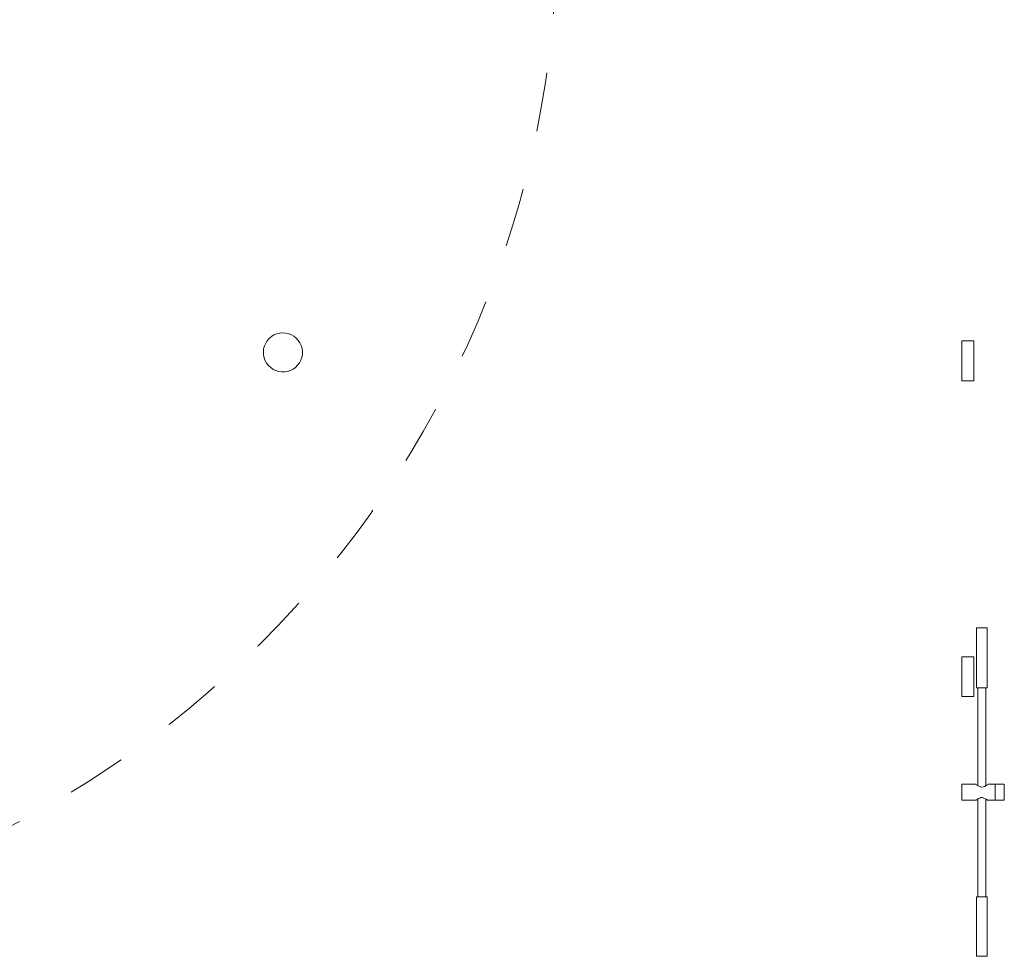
# Model space of a CAD drawing. Header units: inches. Extents: x 14 to 197, y -240 to -16.
# Tile 6 of 17: x 85 to 125, y -240 to -202. Entities that reach past the tile are written whole.
import ezdxf

# ---------------------------------------------------------------- set-up
doc = ezdxf.new("R2010")
doc.units = ezdxf.units.IN
doc.header["$MEASUREMENT"] = 0
doc.linetypes.add('AI-Linetype-2', pattern=[4.871514, 2.435757, -2.435757])
doc.layers.add('Capa 1', color=7, linetype='Continuous')

msp = doc.modelspace()

# ---------------------------------------------------------------- linework, layer by layer
at = {"layer": 'Capa 1', "color": 7, "lineweight": 5}
for points in [[(95.315, -216.149), (95.22, -216.075), (95.127, -215.99), (95.05, -215.895), (94.994, -215.791), (94.947, -215.678), (94.928, -215.556), (94.919, -215.432), (94.928, -215.311), (94.966, -215.188), (95.013, -215.075), (95.079, -214.971), (95.154, -214.886), (95.248, -214.802), (95.353, -214.736), (95.465, -214.688), (95.588, -214.66), (95.71, -214.651), (95.833, -214.66), (95.956, -214.688), (96.069, -214.725), (96.172, -214.791), (96.267, -214.867), (96.351, -214.962), (96.418, -215.056), (96.474, -215.17), (96.503, -215.292), (96.521, -215.414), (96.521, -215.537), (96.493, -215.659), (96.456, -215.772), (96.399, -215.876), (96.323, -215.98), (96.239, -216.065), (96.135, -216.14), (96.031, -216.197), (95.909, -216.234), (95.795, -216.253), (95.673, -216.253), (95.55, -216.234), (95.427, -216.197), (95.315, -216.149)], [(123.557, -215.091), (123.557, -215.033), (123.557, -214.995), (123.557, -214.985), (123.557, -214.976)], [(124.046, -214.976), (123.557, -214.976)], [(123.557, -216.614), (123.557, -216.614), (123.557, -216.596), (123.557, -216.567), (123.557, -216.519), (123.557, -216.451), (123.557, -216.376), (123.557, -216.279), (123.557, -216.173), (123.557, -216.059), (123.557, -215.944), (123.557, -215.818), (123.557, -215.694), (123.557, -215.57), (123.557, -215.454), (123.557, -215.339), (123.557, -215.244), (123.557, -215.158), (123.557, -215.091)], [(124.046, -215.091), (124.046, -215.033), (124.046, -214.995), (124.046, -214.985), (124.046, -214.976)], [(124.046, -216.614), (124.046, -216.614), (124.046, -216.596), (124.046, -216.567), (124.046, -216.519), (124.046, -216.451), (124.046, -216.376), (124.046, -216.279), (124.046, -216.173), (124.046, -216.059), (124.046, -215.944), (124.046, -215.818), (124.046, -215.694), (124.046, -215.57), (124.046, -215.454), (124.046, -215.339), (124.046, -215.244), (124.046, -215.158), (124.046, -215.091)], [(123.557, -216.614), (123.557, -216.614)], [(123.557, -216.614), (124.046, -216.614)], [(123.557, -216.614), (124.046, -216.614)], [(124.046, -216.614), (124.046, -216.614)], [(124.448, -226.748), (124.381, -226.748), (124.315, -226.748), (124.257, -226.748), (124.209, -226.748), (124.171, -226.748), (124.152, -226.748)], [(124.152, -226.748), (124.152, -229.201)], [(124.592, -226.748), (124.592, -226.748), (124.573, -226.748), (124.545, -226.748), (124.506, -226.748), (124.448, -226.748)], [(124.592, -229.201), (124.592, -226.748)], [(123.557, -228.339), (123.557, -228.234), (123.557, -228.147), (123.557, -228.071), (123.557, -228.012), (123.557, -227.965), (123.557, -227.936)], [(124.046, -227.936), (123.557, -227.936)], [(124.046, -228.339), (124.046, -228.234), (124.046, -228.147), (124.046, -228.071), (124.046, -228.012), (124.046, -227.965), (124.046, -227.936)], [(123.557, -229.566), (123.557, -229.556), (123.557, -229.537), (123.557, -229.499), (123.557, -229.441), (123.557, -229.365), (123.557, -229.278), (123.557, -229.173), (123.557, -229.058), (123.557, -228.943), (123.557, -228.819), (123.557, -228.693), (123.557, -228.568), (123.557, -228.453), (123.557, -228.339)], [(124.046, -229.566), (124.046, -229.556), (124.046, -229.537), (124.046, -229.499), (124.046, -229.441), (124.046, -229.365), (124.046, -229.278), (124.046, -229.173), (124.046, -229.058), (124.046, -228.943), (124.046, -228.819), (124.046, -228.693), (124.046, -228.568), (124.046, -228.453), (124.046, -228.339)], [(124.448, -229.201), (124.381, -229.201), (124.315, -229.201), (124.257, -229.201), (124.209, -229.201), (124.171, -229.201), (124.152, -229.201)], [(124.209, -229.201), (124.209, -233.218)], [(124.592, -229.201), (124.592, -229.201), (124.573, -229.201), (124.545, -229.201), (124.506, -229.201), (124.448, -229.201)], [(124.534, -233.218), (124.534, -229.201)], [(123.557, -229.566), (123.557, -229.566)], [(123.557, -229.566), (124.046, -229.566)], [(123.557, -229.566), (124.046, -229.566)], [(124.046, -229.566), (124.046, -229.566)], [(123.557, -233.487), (123.557, -233.41), (123.557, -233.333), (123.557, -233.267), (123.557, -233.218), (123.557, -233.18), (123.557, -233.161)], [(124.132, -233.161), (123.557, -233.161)], [(124.132, -233.17), (124.123, -233.161), (124.142, -233.18), (124.171, -233.199), (124.218, -233.227), (124.304, -233.267), (124.362, -233.276), (124.419, -233.267), (124.477, -233.247), (124.554, -233.209), (124.601, -233.18), (124.611, -233.161)], [(124.919, -233.161), (124.611, -233.161)], [(124.919, -233.487), (124.919, -233.41), (124.919, -233.333), (124.919, -233.267), (124.919, -233.218), (124.919, -233.18), (124.919, -233.161)], [(124.919, -233.487), (124.919, -233.41), (124.919, -233.333), (124.919, -233.267), (124.919, -233.218), (124.919, -233.18), (124.919, -233.161)], [(125.292, -233.161), (124.919, -233.161)], [(125.292, -233.487), (125.292, -233.41), (125.292, -233.333), (125.292, -233.267), (125.292, -233.218), (125.292, -233.18), (125.292, -233.161)], [(123.557, -233.813), (123.557, -233.813), (123.557, -233.803), (123.557, -233.765), (123.557, -233.716), (123.557, -233.649), (123.557, -233.573), (123.557, -233.487)], [(124.919, -233.813), (124.919, -233.813), (124.919, -233.803), (124.919, -233.765), (124.919, -233.716), (124.919, -233.649), (124.919, -233.573), (124.919, -233.487)], [(124.919, -233.813), (124.919, -233.813), (124.919, -233.803), (124.919, -233.765), (124.919, -233.716), (124.919, -233.649), (124.919, -233.573), (124.919, -233.487)], [(125.292, -233.813), (125.292, -233.813), (125.292, -233.803), (125.292, -233.765), (125.292, -233.716), (125.292, -233.649), (125.292, -233.573), (125.292, -233.487)], [(123.557, -233.813), (124.132, -233.813)], [(124.611, -233.813), (124.601, -233.813), (124.573, -233.785), (124.525, -233.754), (124.459, -233.726), (124.401, -233.707), (124.333, -233.707), (124.286, -233.726), (124.209, -233.754), (124.161, -233.795), (124.132, -233.813)], [(124.209, -233.765), (124.209, -237.782)], [(124.534, -237.782), (124.534, -233.765)], [(124.611, -233.813), (124.919, -233.813)], [(124.919, -233.813), (125.292, -233.813)], [(124.152, -237.782), (124.152, -237.782), (124.161, -237.782), (124.199, -237.782), (124.238, -237.782), (124.295, -237.782), (124.362, -237.782), (124.43, -237.782), (124.487, -237.782)], [(124.152, -237.782), (124.152, -240.217)], [(124.487, -237.782), (124.534, -237.782), (124.573, -237.782), (124.583, -237.782), (124.592, -237.782)], [(124.592, -240.217), (124.592, -237.782)], [(124.152, -240.217), (124.152, -240.217), (124.161, -240.217), (124.199, -240.217), (124.238, -240.217), (124.295, -240.217), (124.362, -240.217), (124.43, -240.217), (124.487, -240.217)], [(124.487, -240.217), (124.534, -240.217), (124.573, -240.217), (124.583, -240.217), (124.592, -240.217)]]:
    msp.add_lwpolyline(points, dxfattribs=at)
at = {"layer": 'Capa 1', "color": 252, "linetype": 'AI-Linetype-2', "lineweight": 5}
msp.add_open_spline([(24.114, -198.076), (24.114, -175.2), (42.66, -156.654), (65.536, -156.654), (88.413, -156.654), (106.959, -175.2), (106.959, -198.076), (106.959, -220.954), (88.413, -239.5), (65.536, -239.5), (42.66, -239.5), (24.114, -220.954), (24.114, -198.076)], degree=3, knots=[0, 0, 0, 0, 1, 1, 1, 2, 2, 2, 3, 3, 3, 4, 4, 4, 4], dxfattribs=at)

doc.saveas('drawing.dxf')
